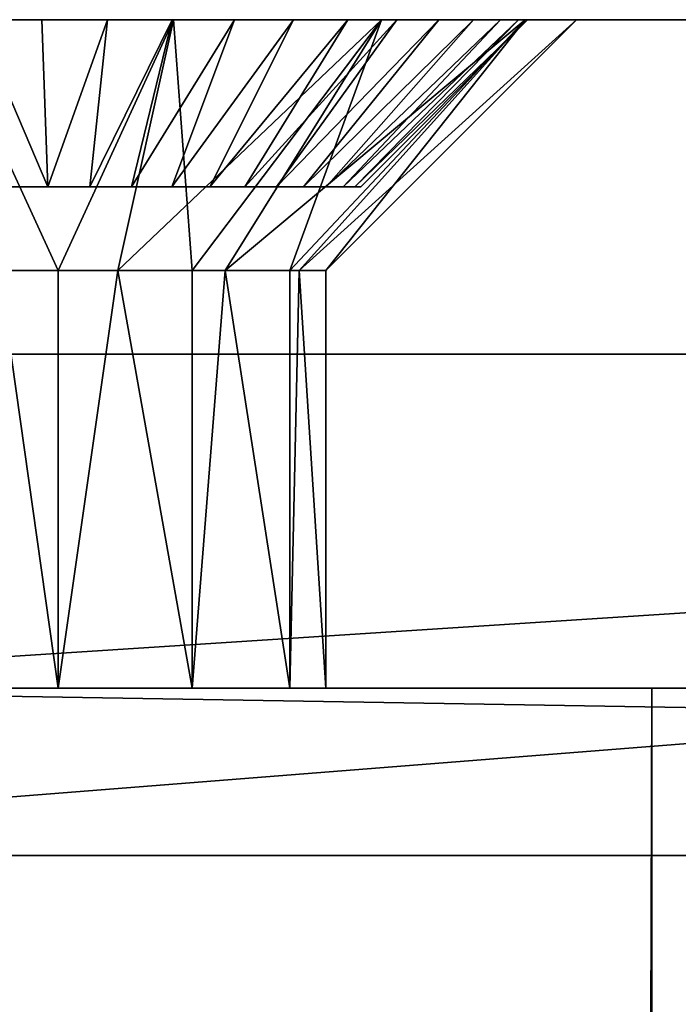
# Model space of a CAD drawing. Header units: millimetres. Extents: x -30 to 33, y 6 to 1514.
# Tile 33 of 43: x -26 to -22, y 1508 to 1514. Entities that reach past the tile are written whole.
import ezdxf

# ---------------------------------------------------------------- set-up
doc = ezdxf.new("R2010")
doc.units = ezdxf.units.MM
doc.header["$LTSCALE"] = 25.4
doc.layers.get('0').update_dxf_attribs({"true_color": 0xff5454})

# ---------------------------------------------------------------- blocks, each defined once
blk = doc.blocks.new('CL-OFFICE-PRO-LED-150-8294-8292-8295-8293.STL')
at = {"color": 250, "true_color": 0x262626}
mesh = blk.add_polyface(dxfattribs=at)
corners = [(32.928, 1508.7819, 72.785), (31.428, 1509.7819, 72.785), (31.428, 1508.7819, 72.785), (-28.872, 1508.7819, 72.785), (-30.372, 1513.7819, 72.785), (-30.372, 1508.7819, 72.785), (-28.872, 1509.7819, 72.785), (32.928, 1513.7819, 72.785)]
mesh.append_faces([[corners[k] for k in face] for face in [(0, 1, 2), (3, 4, 5)]], dxfattribs={"vtx0": -1, "color": 250})
mesh.append_faces([[corners[k] for k in face] for face in [(4, 6, 7), (7, 1, 0)]], dxfattribs={"vtx0": -1, "vtx1": -1, "color": 250})
mesh.append_faces([[corners[k] for k in face] for face in [(4, 3, 6), (7, 6, 1)]], dxfattribs={"vtx0": -1, "vtx2": -1, "color": 250})
mesh = blk.add_polyface(dxfattribs=at)
corners = [(32.928, 1513.7819, 0.985), (-30.372, 1508.7819, 0.985), (-30.372, 1513.7819, 0.985), (32.928, 1508.7819, 0.985)]
mesh.append_faces([[corners[k] for k in face] for face in [(0, 1, 2), (1, 0, 3)]], dxfattribs={"vtx0": -1, "color": 250})
mesh = blk.add_polyface(dxfattribs=at)
corners = [(-30.372, 1513.7819, 0.985), (-27.5848, 1513.7819, 41.2113), (32.928, 1513.7819, 0.985), (-28.445, 1513.7819, 42.2899), (-28.7519, 1513.7819, 43.635), (-30.372, 1513.7819, 72.785), (-26.3418, 1513.7819, 40.6127), (-28.445, 1513.7819, 44.98), (-27.5848, 1513.7819, 46.0586), (-26.3418, 1513.7819, 46.6572), (-24.9621, 1513.7819, 46.6572), (27.5182, 1513.7819, 46.6572), (28.8979, 1513.7819, 46.6572), (31.308, 1513.7819, 43.635), (32.928, 1513.7819, 72.785), (31.0011, 1513.7819, 42.2899), (30.1409, 1513.7819, 41.2113), (28.8979, 1513.7819, 40.6127), (-24.9621, 1513.7819, 40.6127), (27.5182, 1513.7819, 40.6127), (31.0011, 1513.7819, 44.98), (30.1409, 1513.7819, 46.0586), (-23.7191, 1513.7819, 41.2113), (26.2752, 1513.7819, 41.2113), (-22.8589, 1513.7819, 42.2899), (25.415, 1513.7819, 42.2899), (-22.552, 1513.7819, 43.635), (25.108, 1513.7819, 43.635), (-22.8589, 1513.7819, 44.98), (25.415, 1513.7819, 44.98), (-23.7191, 1513.7819, 46.0586), (26.2752, 1513.7819, 46.0586)]
mesh.append_faces([[corners[k] for k in face] for face in [(0, 1, 2), (1, 0, 3), (3, 0, 4), (4, 5, 7), (7, 5, 8), (8, 5, 9), (9, 5, 10), (11, 5, 12), (2, 13, 14), (13, 2, 15), (15, 2, 16), (16, 2, 17), (17, 18, 19), (14, 12, 5), (22, 19, 18), (19, 22, 23), (23, 24, 25), (25, 26, 27), (27, 28, 29), (29, 30, 31), (31, 10, 11)]], dxfattribs={"vtx0": -1, "vtx1": -1, "color": 250})
mesh.append_faces([[corners[k] for k in face] for face in [(10, 5, 11), (17, 2, 6)]], dxfattribs={"vtx0": -1, "vtx1": -1, "vtx2": -1, "color": 250})
mesh.append_faces([[corners[k] for k in face] for face in [(4, 0, 5), (2, 1, 6), (17, 6, 18), (14, 13, 20), (14, 20, 21), (14, 21, 12), (23, 22, 24), (25, 24, 26), (27, 26, 28), (29, 28, 30), (31, 30, 10)]], dxfattribs={"vtx0": -1, "vtx2": -1, "color": 250})
at = {"color": 8, "true_color": 0x7c7b7b}
mesh = blk.add_polyface(dxfattribs=at)
corners = [(-26.1405, 1513.7819, 40.8641), (-25.3578, 1513.7819, 40.8367), (-25.7501, 1513.7819, 40.823), (-24.9713, 1513.7819, 40.9049), (-26.5214, 1513.7819, 40.959), (-24.5979, 1513.7819, 41.0262), (-26.8854, 1513.7819, 41.1061), (-24.2451, 1513.7819, 41.1983), (-27.2253, 1513.7819, 41.3023), (-23.9197, 1513.7819, 41.4178), (-27.5346, 1513.7819, 41.544), (-23.628, 1513.7819, 41.6804), (-27.8073, 1513.7819, 41.8264), (-23.3757, 1513.7819, 41.9811), (-28.0381, 1513.7819, 42.144), (-23.1676, 1513.7819, 42.314), (-28.2223, 1513.7819, 42.4905), (-23.008, 1513.7819, 42.6726), (-28.3566, 1513.7819, 42.8594), (-22.8998, 1513.7819, 43.05), (-28.4382, 1513.7819, 43.2434), (-22.8452, 1513.7819, 43.4387), (-28.4656, 1513.7819, 43.635), (-22.8452, 1513.7819, 43.8312), (-28.4382, 1513.7819, 44.0265), (-22.8998, 1513.7819, 44.22), (-28.3566, 1513.7819, 44.4105), (-23.008, 1513.7819, 44.5973), (-28.2223, 1513.7819, 44.7794), (-23.1676, 1513.7819, 44.9559), (-28.0381, 1513.7819, 45.126), (-23.3757, 1513.7819, 45.2888), (-27.8073, 1513.7819, 45.4435), (-23.628, 1513.7819, 45.5895), (-27.5346, 1513.7819, 45.7259), (-23.9197, 1513.7819, 45.8521), (-27.2253, 1513.7819, 45.9676), (-24.2451, 1513.7819, 46.0717), (-26.8854, 1513.7819, 46.1638), (-24.5979, 1513.7819, 46.2437), (-26.5214, 1513.7819, 46.3109), (-24.9713, 1513.7819, 46.365), (-26.1405, 1513.7819, 46.4059), (-25.3578, 1513.7819, 46.4332), (-25.7501, 1513.7819, 46.4469)]
mesh.append_faces([[corners[k] for k in face] for face in [(0, 1, 2), (43, 42, 44)]], dxfattribs={"vtx0": -1, "color": 8})
mesh.append_faces([[corners[k] for k in face] for face in [(1, 0, 3), (3, 4, 5), (5, 6, 7), (7, 8, 9), (9, 10, 11), (11, 12, 13), (13, 14, 15), (15, 16, 17), (17, 18, 19), (19, 20, 21), (21, 22, 23), (23, 24, 25), (25, 26, 27), (27, 28, 29), (29, 30, 31), (31, 32, 33), (33, 34, 35), (35, 36, 37), (37, 38, 39), (39, 40, 41), (41, 42, 43)]], dxfattribs={"vtx0": -1, "vtx1": -1, "color": 8})
mesh.append_faces([[corners[k] for k in face] for face in [(3, 0, 4), (5, 4, 6), (7, 6, 8), (9, 8, 10), (11, 10, 12), (13, 12, 14), (15, 14, 16), (17, 16, 18), (19, 18, 20), (21, 20, 22), (23, 22, 24), (25, 24, 26), (27, 26, 28), (29, 28, 30), (31, 30, 32), (33, 32, 34), (35, 34, 36), (37, 36, 38), (39, 38, 40), (41, 40, 42)]], dxfattribs={"vtx0": -1, "vtx2": -1, "color": 8})
at = {"color": 250, "true_color": 0x262626}
mesh = blk.add_polyface(dxfattribs=at)
corners = [(-26.008, 1512.2819, 42.0751), (-25.652, 1512.2819, 42.035), (-26.3418, 1513.7819, 40.6127)]
mesh.append_faces([[corners[k] for k in face] for face in [(0, 1, 2)]], dxfattribs={"color": 250})
mesh = blk.add_polyface(dxfattribs=at)
corners = [(-24.9621, 1513.7819, 40.6127), (-26.3418, 1513.7819, 40.6127), (-25.652, 1512.2819, 42.035)]
mesh.append_faces([[corners[k] for k in face] for face in [(0, 1, 2)]], dxfattribs={"color": 250})
mesh = blk.add_polyface(dxfattribs=at)
corners = [(-24.9621, 1513.7819, 46.6572), (-25.652, 1512.2819, 45.235), (-26.3418, 1513.7819, 46.6572)]
mesh.append_faces([[corners[k] for k in face] for face in [(0, 1, 2)]], dxfattribs={"color": 250})
mesh = blk.add_polyface(dxfattribs=at)
corners = [(-25.652, 1512.2819, 45.235), (-26.008, 1512.2819, 45.1948), (-26.3418, 1513.7819, 46.6572)]
mesh.append_faces([[corners[k] for k in face] for face in [(0, 1, 2)]], dxfattribs={"color": 250})
at = {"color": 8, "true_color": 0x7c7b7b}
mesh = blk.add_polyface(dxfattribs=at)
corners = [(-25.7152, 1512.7819, 45.4475), (-26.1405, 1513.7819, 46.4059), (-25.9669, 1512.7819, 45.4211), (-25.7501, 1513.7819, 46.4469)]
mesh.append_faces([[corners[k] for k in face] for face in [(0, 1, 2), (1, 0, 3)]], dxfattribs={"vtx0": -1, "color": 8})
mesh = blk.add_polyface(dxfattribs=at)
corners = [(-25.7152, 1512.7819, 41.8224), (-26.1405, 1513.7819, 40.8641), (-25.7501, 1513.7819, 40.823), (-25.9669, 1512.7819, 41.8489)]
mesh.append_faces([[corners[k] for k in face] for face in [(0, 1, 2), (1, 0, 3)]], dxfattribs={"vtx0": -1, "color": 8})
mesh = blk.add_polyface(dxfattribs=at)
corners = [(-25.7152, 1512.7819, 45.4475), (-25.3578, 1513.7819, 46.4332), (-25.7501, 1513.7819, 46.4469), (-25.4624, 1512.7819, 45.4387)]
mesh.append_faces([[corners[k] for k in face] for face in [(0, 1, 2), (1, 0, 3)]], dxfattribs={"vtx0": -1, "color": 8})
mesh = blk.add_polyface(dxfattribs=at)
corners = [(-25.3578, 1513.7819, 40.8367), (-25.7152, 1512.7819, 41.8224), (-25.7501, 1513.7819, 40.823), (-25.4624, 1512.7819, 41.8312)]
mesh.append_faces([[corners[k] for k in face] for face in [(0, 1, 2), (1, 0, 3)]], dxfattribs={"vtx0": -1, "color": 8})
at = {"color": 250, "true_color": 0x262626}
mesh = blk.add_polyface(dxfattribs=at)
corners = [(-25.2959, 1512.2819, 42.0751), (-24.9621, 1513.7819, 40.6127), (-25.652, 1512.2819, 42.035)]
mesh.append_faces([[corners[k] for k in face] for face in [(0, 1, 2)]], dxfattribs={"color": 250})
mesh = blk.add_polyface(dxfattribs=at)
corners = [(-24.9621, 1513.7819, 46.6572), (-25.2959, 1512.2819, 45.1948), (-25.652, 1512.2819, 45.235)]
mesh.append_faces([[corners[k] for k in face] for face in [(0, 1, 2)]], dxfattribs={"color": 250})
at = {"color": 8, "true_color": 0x7c7b7b}
mesh = blk.add_polyface(dxfattribs=at)
corners = [(-24.9713, 1513.7819, 46.365), (-25.4624, 1512.7819, 45.4387), (-25.2132, 1512.7819, 45.3947), (-25.3578, 1513.7819, 46.4332)]
mesh.append_faces([[corners[k] for k in face] for face in [(0, 1, 2), (1, 0, 3)]], dxfattribs={"vtx0": -1, "color": 8})
mesh = blk.add_polyface(dxfattribs=at)
corners = [(-24.9713, 1513.7819, 40.9049), (-25.4624, 1512.7819, 41.8312), (-25.3578, 1513.7819, 40.8367), (-25.2132, 1512.7819, 41.8752)]
mesh.append_faces([[corners[k] for k in face] for face in [(0, 1, 2), (1, 0, 3)]], dxfattribs={"vtx0": -1, "color": 8})
at = {"color": 250, "true_color": 0x262626}
mesh = blk.add_polyface(dxfattribs=at)
corners = [(-25.2959, 1512.2819, 42.0751), (-23.7191, 1513.7819, 41.2113), (-24.9621, 1513.7819, 40.6127)]
mesh.append_faces([[corners[k] for k in face] for face in [(0, 1, 2)]], dxfattribs={"color": 250})
mesh = blk.add_polyface(dxfattribs=at)
corners = [(-23.7191, 1513.7819, 41.2113), (-25.2959, 1512.2819, 42.0751), (-24.8519, 1512.2819, 42.2493)]
mesh.append_faces([[corners[k] for k in face] for face in [(0, 1, 2)]], dxfattribs={"color": 250})
mesh = blk.add_polyface(dxfattribs=at)
corners = [(-24.9621, 1513.7819, 46.6572), (-24.8519, 1512.2819, 45.0206), (-25.2959, 1512.2819, 45.1948)]
mesh.append_faces([[corners[k] for k in face] for face in [(0, 1, 2)]], dxfattribs={"color": 250})
at = {"color": 8, "true_color": 0x7c7b7b}
mesh = blk.add_polyface(dxfattribs=at)
corners = [(-24.5979, 1513.7819, 46.2437), (-25.2132, 1512.7819, 45.3947), (-24.9725, 1512.7819, 45.3165), (-24.9713, 1513.7819, 46.365)]
mesh.append_faces([[corners[k] for k in face] for face in [(0, 1, 2), (1, 0, 3)]], dxfattribs={"vtx0": -1, "color": 8})
mesh = blk.add_polyface(dxfattribs=at)
corners = [(-24.5979, 1513.7819, 41.0262), (-25.2132, 1512.7819, 41.8752), (-24.9713, 1513.7819, 40.9049), (-24.9725, 1512.7819, 41.9534)]
mesh.append_faces([[corners[k] for k in face] for face in [(0, 1, 2), (1, 0, 3)]], dxfattribs={"vtx0": -1, "color": 8})
mesh = blk.add_polyface(dxfattribs=at)
corners = [(-24.2451, 1513.7819, 46.0717), (-24.9725, 1512.7819, 45.3165), (-24.7451, 1512.7819, 45.2056), (-24.5979, 1513.7819, 46.2437)]
mesh.append_faces([[corners[k] for k in face] for face in [(0, 1, 2), (1, 0, 3)]], dxfattribs={"vtx0": -1, "color": 8})
mesh = blk.add_polyface(dxfattribs=at)
corners = [(-24.2451, 1513.7819, 41.1983), (-24.9725, 1512.7819, 41.9534), (-24.5979, 1513.7819, 41.0262), (-24.7451, 1512.7819, 42.0643)]
mesh.append_faces([[corners[k] for k in face] for face in [(0, 1, 2), (1, 0, 3)]], dxfattribs={"vtx0": -1, "color": 8})
at = {"color": 250, "true_color": 0x262626}
mesh = blk.add_polyface(dxfattribs=at)
corners = [(-24.9621, 1513.7819, 46.6572), (-23.7191, 1513.7819, 46.0586), (-24.8519, 1512.2819, 45.0206)]
mesh.append_faces([[corners[k] for k in face] for face in [(0, 1, 2)]], dxfattribs={"color": 250})
mesh = blk.add_polyface(dxfattribs=at)
corners = [(-24.6544, 1512.2819, 42.384), (-23.7191, 1513.7819, 41.2113), (-24.8519, 1512.2819, 42.2493)]
mesh.append_faces([[corners[k] for k in face] for face in [(0, 1, 2)]], dxfattribs={"color": 250})
mesh = blk.add_polyface(dxfattribs=at)
corners = [(-23.7191, 1513.7819, 46.0586), (-24.6544, 1512.2819, 44.8859), (-24.8519, 1512.2819, 45.0206)]
mesh.append_faces([[corners[k] for k in face] for face in [(0, 1, 2)]], dxfattribs={"color": 250})
at = {"color": 8, "true_color": 0x7c7b7b}
mesh = blk.add_polyface(dxfattribs=at)
corners = [(-23.9197, 1513.7819, 45.8521), (-24.7451, 1512.7819, 45.2056), (-24.5354, 1512.7819, 45.0641), (-24.2451, 1513.7819, 46.0717)]
mesh.append_faces([[corners[k] for k in face] for face in [(0, 1, 2), (1, 0, 3)]], dxfattribs={"vtx0": -1, "color": 8})
mesh = blk.add_polyface(dxfattribs=at)
corners = [(-23.9197, 1513.7819, 41.4178), (-24.7451, 1512.7819, 42.0643), (-24.2451, 1513.7819, 41.1983), (-24.5354, 1512.7819, 42.2058)]
mesh.append_faces([[corners[k] for k in face] for face in [(0, 1, 2), (1, 0, 3)]], dxfattribs={"vtx0": -1, "color": 8})
at = {"color": 250, "true_color": 0x262626}
mesh = blk.add_polyface(dxfattribs=at)
corners = [(-24.6544, 1512.2819, 42.384), (-22.8589, 1513.7819, 42.2899), (-23.7191, 1513.7819, 41.2113)]
mesh.append_faces([[corners[k] for k in face] for face in [(0, 1, 2)]], dxfattribs={"color": 250})
mesh = blk.add_polyface(dxfattribs=at)
corners = [(-24.2663, 1512.2819, 42.835), (-22.8589, 1513.7819, 42.2899), (-24.6544, 1512.2819, 42.384)]
mesh.append_faces([[corners[k] for k in face] for face in [(0, 1, 2)]], dxfattribs={"color": 250})
mesh = blk.add_polyface(dxfattribs=at)
corners = [(-23.7191, 1513.7819, 46.0586), (-24.2663, 1512.2819, 44.435), (-24.6544, 1512.2819, 44.8859)]
mesh.append_faces([[corners[k] for k in face] for face in [(0, 1, 2)]], dxfattribs={"color": 250})
at = {"color": 8, "true_color": 0x7c7b7b}
mesh = blk.add_polyface(dxfattribs=at)
corners = [(-23.628, 1513.7819, 45.5895), (-24.5354, 1512.7819, 45.0641), (-24.3473, 1512.7819, 44.8948), (-23.9197, 1513.7819, 45.8521)]
mesh.append_faces([[corners[k] for k in face] for face in [(0, 1, 2), (1, 0, 3)]], dxfattribs={"vtx0": -1, "color": 8})
mesh = blk.add_polyface(dxfattribs=at)
corners = [(-23.628, 1513.7819, 41.6804), (-24.5354, 1512.7819, 42.2058), (-23.9197, 1513.7819, 41.4178), (-24.3473, 1512.7819, 42.3751)]
mesh.append_faces([[corners[k] for k in face] for face in [(0, 1, 2), (1, 0, 3)]], dxfattribs={"vtx0": -1, "color": 8})
mesh = blk.add_polyface(dxfattribs=at)
corners = [(-23.3757, 1513.7819, 45.2888), (-24.3473, 1512.7819, 44.8948), (-24.1847, 1512.7819, 44.701), (-23.628, 1513.7819, 45.5895)]
mesh.append_faces([[corners[k] for k in face] for face in [(0, 1, 2), (1, 0, 3)]], dxfattribs={"vtx0": -1, "color": 8})
mesh = blk.add_polyface(dxfattribs=at)
corners = [(-23.3757, 1513.7819, 41.9811), (-24.3473, 1512.7819, 42.3751), (-23.628, 1513.7819, 41.6804), (-24.1847, 1512.7819, 42.5689)]
mesh.append_faces([[corners[k] for k in face] for face in [(0, 1, 2), (1, 0, 3)]], dxfattribs={"vtx0": -1, "color": 8})
at = {"color": 250, "true_color": 0x262626}
mesh = blk.add_polyface(dxfattribs=at)
corners = [(-24.2104, 1512.2819, 42.9407), (-22.8589, 1513.7819, 42.2899), (-24.2663, 1512.2819, 42.835)]
mesh.append_faces([[corners[k] for k in face] for face in [(0, 1, 2)]], dxfattribs={"color": 250})
mesh = blk.add_polyface(dxfattribs=at)
corners = [(-22.8589, 1513.7819, 44.98), (-24.2104, 1512.2819, 44.3292), (-24.2663, 1512.2819, 44.435)]
mesh.append_faces([[corners[k] for k in face] for face in [(0, 1, 2)]], dxfattribs={"color": 250})
mesh = blk.add_polyface(dxfattribs=at)
corners = [(-23.7191, 1513.7819, 46.0586), (-22.8589, 1513.7819, 44.98), (-24.2663, 1512.2819, 44.435)]
mesh.append_faces([[corners[k] for k in face] for face in [(0, 1, 2)]], dxfattribs={"color": 250})
mesh = blk.add_polyface(dxfattribs=at)
corners = [(-22.552, 1513.7819, 43.635), (-24.2104, 1512.2819, 42.9407), (-24.052, 1512.2819, 43.635), (-22.8589, 1513.7819, 42.2899)]
mesh.append_faces([[corners[k] for k in face] for face in [(0, 1, 2), (1, 0, 3)]], dxfattribs={"vtx0": -1, "color": 250})
mesh = blk.add_polyface(dxfattribs=at)
corners = [(-22.8589, 1513.7819, 44.98), (-24.052, 1512.2819, 43.635), (-24.2104, 1512.2819, 44.3292), (-22.552, 1513.7819, 43.635)]
mesh.append_faces([[corners[k] for k in face] for face in [(0, 1, 2), (1, 0, 3)]], dxfattribs={"vtx0": -1, "color": 250})
at = {"color": 8, "true_color": 0x7c7b7b}
mesh = blk.add_polyface(dxfattribs=at)
corners = [(-23.1676, 1513.7819, 44.9559), (-24.1847, 1512.7819, 44.701), (-24.0506, 1512.7819, 44.4864), (-23.3757, 1513.7819, 45.2888)]
mesh.append_faces([[corners[k] for k in face] for face in [(0, 1, 2), (1, 0, 3)]], dxfattribs={"vtx0": -1, "color": 8})
mesh = blk.add_polyface(dxfattribs=at)
corners = [(-23.1676, 1513.7819, 42.314), (-24.1847, 1512.7819, 42.5689), (-23.3757, 1513.7819, 41.9811), (-24.0506, 1512.7819, 42.7835)]
mesh.append_faces([[corners[k] for k in face] for face in [(0, 1, 2), (1, 0, 3)]], dxfattribs={"vtx0": -1, "color": 8})
mesh = blk.add_polyface(dxfattribs=at)
corners = [(-23.008, 1513.7819, 44.5973), (-24.0506, 1512.7819, 44.4864), (-23.9477, 1512.7819, 44.2553), (-23.1676, 1513.7819, 44.9559)]
mesh.append_faces([[corners[k] for k in face] for face in [(0, 1, 2), (1, 0, 3)]], dxfattribs={"vtx0": -1, "color": 8})
mesh = blk.add_polyface(dxfattribs=at)
corners = [(-23.008, 1513.7819, 42.6726), (-24.0506, 1512.7819, 42.7835), (-23.1676, 1513.7819, 42.314), (-23.9477, 1512.7819, 43.0147)]
mesh.append_faces([[corners[k] for k in face] for face in [(0, 1, 2), (1, 0, 3)]], dxfattribs={"vtx0": -1, "color": 8})
mesh = blk.add_polyface(dxfattribs=at)
corners = [(-22.8998, 1513.7819, 44.22), (-23.9477, 1512.7819, 44.2553), (-23.8779, 1512.7819, 44.012), (-23.008, 1513.7819, 44.5973)]
mesh.append_faces([[corners[k] for k in face] for face in [(0, 1, 2), (1, 0, 3)]], dxfattribs={"vtx0": -1, "color": 8})
mesh = blk.add_polyface(dxfattribs=at)
corners = [(-22.8998, 1513.7819, 43.05), (-23.9477, 1512.7819, 43.0147), (-23.008, 1513.7819, 42.6726), (-23.8779, 1512.7819, 43.2579)]
mesh.append_faces([[corners[k] for k in face] for face in [(0, 1, 2), (1, 0, 3)]], dxfattribs={"vtx0": -1, "color": 8})
mesh = blk.add_polyface(dxfattribs=at)
corners = [(-22.8452, 1513.7819, 43.8312), (-23.8779, 1512.7819, 44.012), (-23.8427, 1512.7819, 43.7615), (-22.8998, 1513.7819, 44.22)]
mesh.append_faces([[corners[k] for k in face] for face in [(0, 1, 2), (1, 0, 3)]], dxfattribs={"vtx0": -1, "color": 8})
mesh = blk.add_polyface(dxfattribs=at)
corners = [(-22.8452, 1513.7819, 43.4387), (-23.8779, 1512.7819, 43.2579), (-22.8998, 1513.7819, 43.05), (-23.8427, 1512.7819, 43.5084)]
mesh.append_faces([[corners[k] for k in face] for face in [(0, 1, 2), (1, 0, 3)]], dxfattribs={"vtx0": -1, "color": 8})
mesh = blk.add_polyface(dxfattribs=at)
corners = [(-22.8452, 1513.7819, 43.4387), (-23.8427, 1512.7819, 43.7615), (-23.8427, 1512.7819, 43.5084), (-22.8452, 1513.7819, 43.8312)]
mesh.append_faces([[corners[k] for k in face] for face in [(0, 1, 2), (1, 0, 3)]], dxfattribs={"vtx0": -1, "color": 8})
mesh = blk.add_polyface(dxfattribs=at)
corners = [(-25.4624, 1512.7819, 41.8312), (-25.9669, 1512.7819, 41.8489), (-25.7152, 1512.7819, 41.8224), (-25.2132, 1512.7819, 41.8752), (-26.2124, 1512.7819, 41.9101), (-24.9725, 1512.7819, 41.9534), (-26.447, 1512.7819, 42.0049), (-24.7451, 1512.7819, 42.0643), (-26.6661, 1512.7819, 42.1314), (-24.5354, 1512.7819, 42.2058), (-26.8655, 1512.7819, 42.2872), (-24.3473, 1512.7819, 42.3751), (-27.0413, 1512.7819, 42.4692), (-24.1847, 1512.7819, 42.5689), (-27.19, 1512.7819, 42.6739), (-24.0506, 1512.7819, 42.7835), (-27.3088, 1512.7819, 42.8973), (-23.9477, 1512.7819, 43.0147), (-27.3953, 1512.7819, 43.1351), (-23.8779, 1512.7819, 43.2579), (-27.4479, 1512.7819, 43.3825), (-23.8427, 1512.7819, 43.5084), (-27.4656, 1512.7819, 43.635), (-23.8427, 1512.7819, 43.7615), (-27.4479, 1512.7819, 43.8874), (-23.8779, 1512.7819, 44.012), (-27.3953, 1512.7819, 44.1349), (-23.9477, 1512.7819, 44.2553), (-27.3088, 1512.7819, 44.3726), (-24.0506, 1512.7819, 44.4864), (-27.19, 1512.7819, 44.596), (-24.1847, 1512.7819, 44.701), (-27.0413, 1512.7819, 44.8008), (-24.3473, 1512.7819, 44.8948), (-26.8655, 1512.7819, 44.9828), (-24.5354, 1512.7819, 45.0641), (-26.6661, 1512.7819, 45.1385), (-24.7451, 1512.7819, 45.2056), (-26.447, 1512.7819, 45.2651), (-24.9725, 1512.7819, 45.3165), (-26.2124, 1512.7819, 45.3598), (-25.2132, 1512.7819, 45.3947), (-25.9669, 1512.7819, 45.4211), (-25.4624, 1512.7819, 45.4387), (-25.7152, 1512.7819, 45.4475)]
mesh.append_faces([[corners[k] for k in face] for face in [(0, 1, 2), (42, 43, 44)]], dxfattribs={"vtx0": -1, "color": 8})
mesh.append_faces([[corners[k] for k in face] for face in [(1, 3, 4), (4, 5, 6), (6, 7, 8), (8, 9, 10), (10, 11, 12), (12, 13, 14), (14, 15, 16), (16, 17, 18), (18, 19, 20), (20, 21, 22), (22, 23, 24), (24, 25, 26), (26, 27, 28), (28, 29, 30), (30, 31, 32), (32, 33, 34), (34, 35, 36), (36, 37, 38), (38, 39, 40), (40, 41, 42)]], dxfattribs={"vtx0": -1, "vtx1": -1, "color": 8})
mesh.append_faces([[corners[k] for k in face] for face in [(1, 0, 3), (4, 3, 5), (6, 5, 7), (8, 7, 9), (10, 9, 11), (12, 11, 13), (14, 13, 15), (16, 15, 17), (18, 17, 19), (20, 19, 21), (22, 21, 23), (24, 23, 25), (26, 25, 27), (28, 27, 29), (30, 29, 31), (32, 31, 33), (34, 33, 35), (36, 35, 37), (38, 37, 39), (40, 39, 41), (42, 41, 43)]], dxfattribs={"vtx0": -1, "vtx2": -1, "color": 8})
at = {"color": 250, "true_color": 0x262626}
mesh = blk.add_polyface(dxfattribs=at)
corners = [(-25.652, 1509.7819, 45.235), (-26.452, 1509.7819, 45.0206), (-26.008, 1512.2819, 45.1948)]
mesh.append_faces([[corners[k] for k in face] for face in [(0, 1, 2)]], dxfattribs={"color": 250})
mesh = blk.add_polyface(dxfattribs=at)
corners = [(-25.652, 1509.7819, 42.035), (-26.008, 1512.2819, 42.0751), (-26.452, 1509.7819, 42.2493)]
mesh.append_faces([[corners[k] for k in face] for face in [(0, 1, 2)]], dxfattribs={"color": 250})
mesh = blk.add_polyface(dxfattribs=at)
corners = [(-25.652, 1509.7819, 45.235), (-26.008, 1512.2819, 45.1948), (-25.652, 1512.2819, 45.235)]
mesh.append_faces([[corners[k] for k in face] for face in [(0, 1, 2)]], dxfattribs={"color": 250})
mesh = blk.add_polyface(dxfattribs=at)
corners = [(-25.652, 1512.2819, 42.035), (-26.008, 1512.2819, 42.0751), (-25.652, 1509.7819, 42.035)]
mesh.append_faces([[corners[k] for k in face] for face in [(0, 1, 2)]], dxfattribs={"color": 250})
mesh = blk.add_polyface(dxfattribs=at)
corners = [(-24.8519, 1509.7819, 45.0206), (-25.652, 1509.7819, 45.235), (-25.2959, 1512.2819, 45.1948)]
mesh.append_faces([[corners[k] for k in face] for face in [(0, 1, 2)]], dxfattribs={"color": 250})
mesh = blk.add_polyface(dxfattribs=at)
corners = [(-25.2959, 1512.2819, 45.1948), (-25.652, 1509.7819, 45.235), (-25.652, 1512.2819, 45.235)]
mesh.append_faces([[corners[k] for k in face] for face in [(0, 1, 2)]], dxfattribs={"color": 250})
mesh = blk.add_polyface(dxfattribs=at)
corners = [(-24.8519, 1509.7819, 42.2493), (-25.2959, 1512.2819, 42.0751), (-25.652, 1509.7819, 42.035)]
mesh.append_faces([[corners[k] for k in face] for face in [(0, 1, 2)]], dxfattribs={"color": 250})
mesh = blk.add_polyface(dxfattribs=at)
corners = [(-25.2959, 1512.2819, 42.0751), (-25.652, 1512.2819, 42.035), (-25.652, 1509.7819, 42.035)]
mesh.append_faces([[corners[k] for k in face] for face in [(0, 1, 2)]], dxfattribs={"color": 250})
mesh = blk.add_polyface(dxfattribs=at)
corners = [(-24.8519, 1509.7819, 45.0206), (-25.2959, 1512.2819, 45.1948), (-24.8519, 1512.2819, 45.0206)]
mesh.append_faces([[corners[k] for k in face] for face in [(0, 1, 2)]], dxfattribs={"color": 250})
mesh = blk.add_polyface(dxfattribs=at)
corners = [(-24.8519, 1512.2819, 42.2493), (-25.2959, 1512.2819, 42.0751), (-24.8519, 1509.7819, 42.2493)]
mesh.append_faces([[corners[k] for k in face] for face in [(0, 1, 2)]], dxfattribs={"color": 250})
mesh = blk.add_polyface(dxfattribs=at)
corners = [(-24.6544, 1512.2819, 44.8859), (-24.2663, 1509.7819, 44.435), (-24.8519, 1509.7819, 45.0206)]
mesh.append_faces([[corners[k] for k in face] for face in [(0, 1, 2)]], dxfattribs={"color": 250})
mesh = blk.add_polyface(dxfattribs=at)
corners = [(-24.6544, 1512.2819, 44.8859), (-24.8519, 1509.7819, 45.0206), (-24.8519, 1512.2819, 45.0206)]
mesh.append_faces([[corners[k] for k in face] for face in [(0, 1, 2)]], dxfattribs={"color": 250})
mesh = blk.add_polyface(dxfattribs=at)
corners = [(-24.6544, 1512.2819, 42.384), (-24.8519, 1509.7819, 42.2493), (-24.2663, 1509.7819, 42.835)]
mesh.append_faces([[corners[k] for k in face] for face in [(0, 1, 2)]], dxfattribs={"color": 250})
mesh = blk.add_polyface(dxfattribs=at)
corners = [(-24.6544, 1512.2819, 42.384), (-24.8519, 1512.2819, 42.2493), (-24.8519, 1509.7819, 42.2493)]
mesh.append_faces([[corners[k] for k in face] for face in [(0, 1, 2)]], dxfattribs={"color": 250})
mesh = blk.add_polyface(dxfattribs=at)
corners = [(-24.2663, 1512.2819, 44.435), (-24.2663, 1509.7819, 44.435), (-24.6544, 1512.2819, 44.8859)]
mesh.append_faces([[corners[k] for k in face] for face in [(0, 1, 2)]], dxfattribs={"color": 250})
mesh = blk.add_polyface(dxfattribs=at)
corners = [(-24.6544, 1512.2819, 42.384), (-24.2663, 1509.7819, 42.835), (-24.2663, 1512.2819, 42.835)]
mesh.append_faces([[corners[k] for k in face] for face in [(0, 1, 2)]], dxfattribs={"color": 250})
mesh = blk.add_polyface(dxfattribs=at)
corners = [(-24.2104, 1512.2819, 44.3292), (-24.052, 1509.7819, 43.635), (-24.2663, 1509.7819, 44.435)]
mesh.append_faces([[corners[k] for k in face] for face in [(0, 1, 2)]], dxfattribs={"color": 250})
mesh = blk.add_polyface(dxfattribs=at)
corners = [(-24.2104, 1512.2819, 44.3292), (-24.2663, 1509.7819, 44.435), (-24.2663, 1512.2819, 44.435)]
mesh.append_faces([[corners[k] for k in face] for face in [(0, 1, 2)]], dxfattribs={"color": 250})
mesh = blk.add_polyface(dxfattribs=at)
corners = [(-24.2104, 1512.2819, 42.9407), (-24.2663, 1509.7819, 42.835), (-24.052, 1509.7819, 43.635)]
mesh.append_faces([[corners[k] for k in face] for face in [(0, 1, 2)]], dxfattribs={"color": 250})
mesh = blk.add_polyface(dxfattribs=at)
corners = [(-24.2663, 1512.2819, 42.835), (-24.2663, 1509.7819, 42.835), (-24.2104, 1512.2819, 42.9407)]
mesh.append_faces([[corners[k] for k in face] for face in [(0, 1, 2)]], dxfattribs={"color": 250})
mesh = blk.add_polyface(dxfattribs=at)
corners = [(-24.052, 1512.2819, 43.635), (-24.052, 1509.7819, 43.635), (-24.2104, 1512.2819, 44.3292)]
mesh.append_faces([[corners[k] for k in face] for face in [(0, 1, 2)]], dxfattribs={"color": 250})
mesh = blk.add_polyface(dxfattribs=at)
corners = [(-24.2104, 1512.2819, 42.9407), (-24.052, 1509.7819, 43.635), (-24.052, 1512.2819, 43.635)]
mesh.append_faces([[corners[k] for k in face] for face in [(0, 1, 2)]], dxfattribs={"color": 250})
at = {"color": 7, "true_color": 0xfefefe}
mesh = blk.add_polyface(dxfattribs=at)
corners = [(29.4086, 7.7818, 4.2047), (-26.7859, 1511.7817, 4.2047), (-26.7859, 7.7818, 4.2047), (29.4086, 1511.7817, 4.2047)]
mesh.append_faces([[corners[k] for k in face] for face in [(0, 1, 2), (1, 0, 3)]], dxfattribs={"vtx0": -1, "color": 7})
mesh = blk.add_polyface(dxfattribs=at)
corners = [(29.4086, 1511.7817, 2.485), (-26.7859, 7.7818, 2.485), (-26.7859, 1511.7817, 2.485), (29.4086, 7.7818, 2.485)]
mesh.append_faces([[corners[k] for k in face] for face in [(0, 1, 2), (1, 0, 3)]], dxfattribs={"vtx0": -1, "color": 7})
mesh = blk.add_polyface(dxfattribs=at)
corners = [(-26.7859, 1511.7817, 4.2047), (29.4086, 1511.7817, 2.485), (-26.7859, 1511.7817, 2.485), (29.4086, 1511.7817, 4.2047)]
mesh.append_faces([[corners[k] for k in face] for face in [(0, 1, 2), (1, 0, 3)]], dxfattribs={"vtx0": -1, "color": 7})
at = {"color": 250, "true_color": 0x262626}
mesh = blk.add_polyface(dxfattribs=at)
corners = [(31.428, 1509.7819, 2.485), (29.008, 1509.7819, 42.2493), (-28.872, 1509.7819, 2.485), (29.5937, 1509.7819, 42.835), (29.8081, 1509.7819, 43.635), (31.428, 1509.7819, 72.785), (28.208, 1509.7819, 42.035), (29.5937, 1509.7819, 44.435), (29.008, 1509.7819, 45.0206), (28.208, 1509.7819, 45.235), (-25.652, 1509.7819, 45.235), (-27.2519, 1509.7819, 43.635), (-28.872, 1509.7819, 72.785), (-27.0376, 1509.7819, 42.835), (-26.452, 1509.7819, 42.2493), (-25.652, 1509.7819, 42.035), (-27.0376, 1509.7819, 44.435), (-26.452, 1509.7819, 45.0206), (27.4081, 1509.7819, 42.2493), (-24.8519, 1509.7819, 42.2493), (26.8224, 1509.7819, 42.835), (-24.2663, 1509.7819, 42.835), (26.608, 1509.7819, 43.635), (-24.052, 1509.7819, 43.635), (26.8224, 1509.7819, 44.435), (-24.2663, 1509.7819, 44.435), (27.4081, 1509.7819, 45.0206), (-24.8519, 1509.7819, 45.0206)]
mesh.append_faces([[corners[k] for k in face] for face in [(0, 1, 2), (1, 0, 3), (3, 0, 4), (4, 5, 7), (7, 5, 8), (8, 5, 9), (2, 11, 12), (11, 2, 13), (13, 2, 14), (14, 2, 15), (12, 10, 5), (18, 15, 6), (15, 18, 19), (19, 20, 21), (21, 22, 23), (23, 24, 25), (25, 26, 27), (27, 9, 10)]], dxfattribs={"vtx0": -1, "vtx1": -1, "color": 250})
mesh.append_faces([[corners[k] for k in face] for face in [(9, 5, 10), (15, 2, 6)]], dxfattribs={"vtx0": -1, "vtx1": -1, "vtx2": -1, "color": 250})
mesh.append_faces([[corners[k] for k in face] for face in [(4, 0, 5), (2, 1, 6), (12, 11, 16), (12, 16, 17), (12, 17, 10), (19, 18, 20), (21, 20, 22), (23, 22, 24), (25, 24, 26), (27, 26, 9)]], dxfattribs={"vtx0": -1, "vtx2": -1, "color": 250})
mesh = blk.add_polyface(dxfattribs=at)
corners = [(31.428, 1508.7819, 2.485), (-28.872, 1509.7819, 2.485), (-28.872, 1508.7819, 2.485), (31.428, 1509.7819, 2.485)]
mesh.append_faces([[corners[k] for k in face] for face in [(0, 1, 2), (1, 0, 3)]], dxfattribs={"vtx0": -1, "color": 250})
mesh = blk.add_polyface(dxfattribs=at)
corners = [(-28.5752, 1509.7819, 2.585), (-27.302, 1509.7819, 2.485), (-28.402, 1509.7819, 2.485), (-27.2254, 1509.7819, 2.5002), (-27.1019, 1509.7819, 2.685), (-28.602, 1509.7819, 2.685), (-28.602, 1509.7819, 72.285), (-27.1019, 1509.7819, 66.6701), (-27.302, 1509.7819, 68.185), (-15.602, 1509.7819, 66.6701), (-27.302, 1509.7819, 71.185), (-22.1019, 1509.7819, 71.185), (-22.1019, 1509.7819, 72.485), (-28.5752, 1509.7819, 72.385), (-28.502, 1509.7819, 72.4582), (-28.402, 1509.7819, 72.485), (-17.1019, 1509.7819, 68.185), (-15.602, 1509.7819, 70.9846), (-17.1019, 1509.7819, 72.485), (18.158, 1509.7819, 70.9846), (18.158, 1509.7819, 66.685), (19.658, 1509.7819, 68.185), (29.658, 1509.7819, 66.685), (19.658, 1509.7819, 72.485), (24.6581, 1509.7819, 72.485), (29.658, 1509.7819, 71.185), (24.6581, 1509.7819, 71.185), (31.1581, 1509.7819, 72.285), (31.1428, 1509.7819, 72.3615), (31.0995, 1509.7819, 72.4264), (31.0346, 1509.7819, 72.4697), (30.958, 1509.7819, 72.485), (29.7166, 1509.7819, 2.5435), (30.958, 1509.7819, 2.485), (29.858, 1509.7819, 2.485), (31.1428, 1509.7819, 2.6084), (29.658, 1509.7819, 2.685), (31.1581, 1509.7819, 2.685), (29.658, 1509.7819, 68.185)]
mesh.append_faces([[corners[k] for k in face] for face in [(0, 1, 2), (12, 14, 15), (24, 25, 26), (30, 24, 31), (32, 33, 34)]], dxfattribs={"vtx0": -1, "color": 250})
mesh.append_faces([[corners[k] for k in face] for face in [(1, 0, 3), (3, 0, 4), (4, 6, 7), (7, 8, 9), (8, 6, 10), (10, 6, 11), (11, 6, 12), (9, 16, 17), (16, 9, 8), (17, 18, 19), (20, 21, 22), (21, 19, 23), (23, 19, 18), (27, 24, 28), (28, 24, 29), (29, 24, 30), (33, 32, 35), (35, 36, 37), (37, 22, 27), (38, 22, 21)]], dxfattribs={"vtx0": -1, "vtx1": -1, "color": 250})
mesh.append_faces([[corners[k] for k in face] for face in [(7, 6, 8), (25, 24, 27), (27, 22, 38)]], dxfattribs={"vtx0": -1, "vtx1": -1, "vtx2": -1, "color": 250})
mesh.append_faces([[corners[k] for k in face] for face in [(4, 0, 5), (4, 5, 6), (12, 6, 13), (12, 13, 14), (17, 16, 18), (21, 20, 19), (35, 32, 36), (37, 36, 22), (27, 38, 25)]], dxfattribs={"vtx0": -1, "vtx2": -1, "color": 250})
mesh = blk.add_polyface(dxfattribs=at)
corners = [(-22.1019, 9.7818, 72.485), (-28.402, 1509.7819, 72.485), (-28.402, 9.7818, 72.485), (-22.1019, 1509.7819, 72.485)]
mesh.append_faces([[corners[k] for k in face] for face in [(0, 1, 2), (1, 0, 3)]], dxfattribs={"vtx0": -1, "color": 250})
mesh = blk.add_polyface(dxfattribs=at)
corners = [(-22.1019, 1509.7819, 71.185), (-27.302, 9.7818, 71.185), (-27.302, 1509.7819, 71.185), (-22.1019, 9.7818, 71.185)]
mesh.append_faces([[corners[k] for k in face] for face in [(0, 1, 2), (1, 0, 3)]], dxfattribs={"vtx0": -1, "color": 250})
mesh = blk.add_polyface(dxfattribs=at)
corners = [(-17.1019, 9.7818, 68.185), (-27.302, 1509.7819, 68.185), (-27.302, 9.7818, 68.185), (-17.1019, 1509.7819, 68.185)]
mesh.append_faces([[corners[k] for k in face] for face in [(0, 1, 2), (1, 0, 3)]], dxfattribs={"vtx0": -1, "color": 250})
mesh = blk.add_polyface(dxfattribs=at)
corners = [(-15.602, 1509.7819, 66.6701), (-27.1019, 9.7818, 66.6701), (-27.1019, 1509.7819, 66.6701), (-15.602, 9.7818, 66.6701)]
mesh.append_faces([[corners[k] for k in face] for face in [(0, 1, 2), (1, 0, 3)]], dxfattribs={"vtx0": -1, "color": 250})
mesh = blk.add_polyface(dxfattribs=at)
corners = [(-22.1019, 1509.7819, 71.185), (-22.1019, 9.7818, 72.485), (-22.1019, 9.7818, 71.185), (-22.1019, 1509.7819, 72.485)]
mesh.append_faces([[corners[k] for k in face] for face in [(0, 1, 2), (1, 0, 3)]], dxfattribs={"vtx0": -1, "color": 250})
mesh = blk.add_polyface(dxfattribs=at)
corners = [(32.928, 1508.7819, 0.985), (31.428, 1508.7819, 2.485), (-30.372, 1508.7819, 0.985), (32.928, 1508.7819, 72.785), (31.428, 1508.7819, 72.785), (-28.872, 1508.7819, 2.485), (-30.372, 1508.7819, 72.785), (-28.872, 1508.7819, 72.785)]
mesh.append_faces([[corners[k] for k in face] for face in [(1, 3, 4), (6, 5, 7)]], dxfattribs={"vtx0": -1, "color": 250})
mesh.append_faces([[corners[k] for k in face] for face in [(0, 1, 2), (2, 5, 6), (5, 2, 1)]], dxfattribs={"vtx0": -1, "vtx1": -1, "color": 250})
mesh.append_faces([[corners[k] for k in face] for face in [(1, 0, 3)]], dxfattribs={"vtx0": -1, "vtx2": -1, "color": 250})

msp = doc.modelspace()

# ---------------------------------------------------------------- block references
at = {"color": 0}
msp.add_blockref('CL-OFFICE-PRO-LED-150-8294-8292-8295-8293.STL', (0, 0), dxfattribs=at)

doc.saveas('drawing.dxf')
